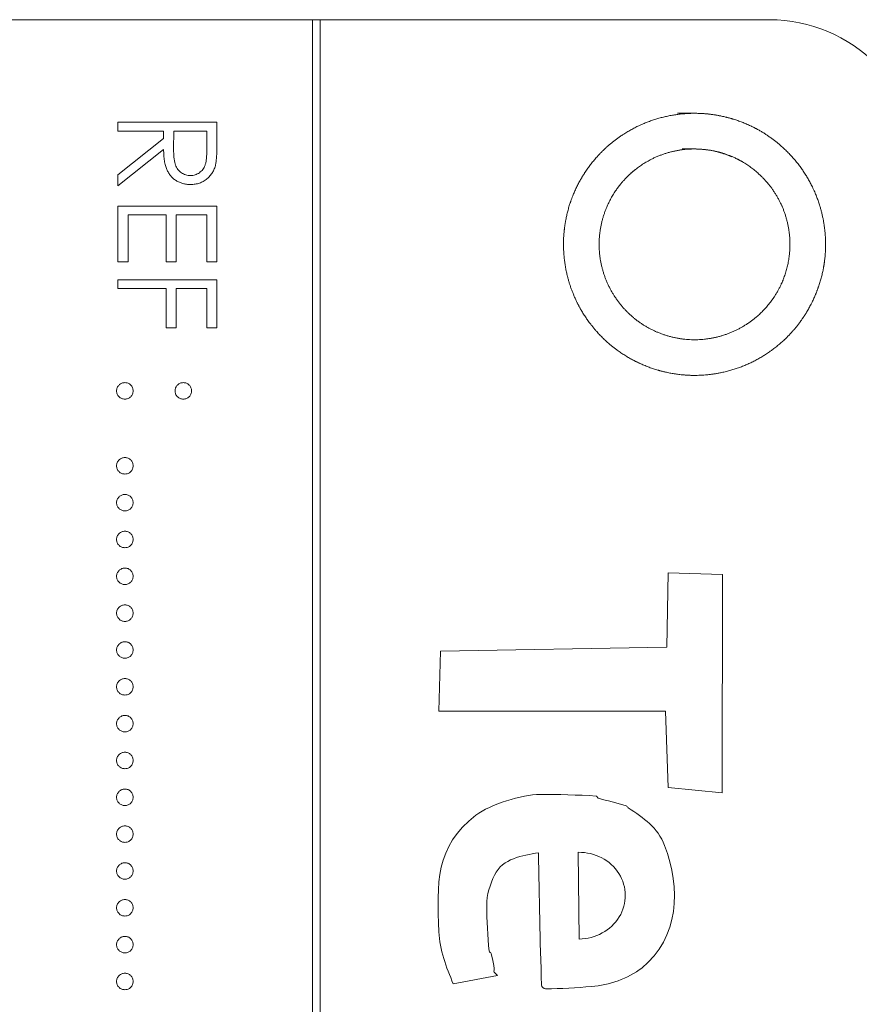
# Model space of a CAD drawing. Header units: millimetres. Extents: x 72 to 468, y 81 to 454.
# Tile 25 of 31: x 134 to 145, y 362 to 375. Entities that reach past the tile are written whole.
import ezdxf

# ---------------------------------------------------------------- set-up
doc = ezdxf.new("R2010")
doc.units = ezdxf.units.MM

msp = doc.modelspace()

# ---------------------------------------------------------------- linework, layer by layer
at = {"color": 7, "linetype": 'Continuous', "lineweight": 15}
for p, q in [((137.55, 374.94), (123.65, 374.94)), ((137.55, 374.94), (137.55, 314.94)), ((137.65, 374.94), (137.55, 374.94)), ((137.65, 314.94), (137.65, 374.94)), ((143.65, 374.94), (137.65, 374.94)), ((134.95, 373.57), (136.273, 373.57)), ((134.95, 373.452), (134.95, 373.57)), ((136.273, 373.57), (136.273, 373.306)), ((135.561, 373.452), (134.95, 373.452)), ((135.561, 373.355), (135.561, 373.452)), ((135.696, 373.452), (135.694, 373.209)), ((136.137, 373.452), (135.696, 373.452)), ((136.137, 373.204), (136.137, 373.452)), ((134.95, 372.869), (135.561, 373.355)), ((135.561, 373.208), (134.95, 372.722)), ((134.95, 372.722), (134.95, 372.869)), ((134.95, 372.451), (136.273, 372.451)), ((134.95, 371.705), (134.95, 372.451)), ((136.273, 372.451), (136.273, 371.705)), ((135.086, 372.332), (135.086, 371.705)), ((135.594, 372.332), (135.086, 372.332)), ((135.594, 371.705), (135.594, 372.332)), ((135.73, 372.332), (135.73, 371.705)), ((136.137, 372.332), (135.73, 372.332)), ((136.137, 371.705), (136.137, 372.332)), ((135.086, 371.705), (134.95, 371.705)), ((135.73, 371.705), (135.594, 371.705)), ((136.273, 371.705), (136.137, 371.705)), ((134.95, 371.467), (136.273, 371.467)), ((134.95, 371.349), (134.95, 371.467)), ((136.273, 371.467), (136.273, 370.823)), ((135.594, 371.349), (134.95, 371.349)), ((135.594, 370.823), (135.594, 371.349)), ((135.73, 371.349), (135.73, 370.823)), ((136.137, 371.349), (135.73, 371.349)), ((136.137, 370.823), (136.137, 371.349)), ((135.73, 370.823), (135.594, 370.823)), ((136.273, 370.823), (136.137, 370.823)), ((142.281, 366.562), (142.299, 367.553)), ((142.299, 367.553), (143.022, 367.533)), ((143.022, 367.533), (143.021, 364.615)), ((139.237, 365.706), (139.256, 366.509)), ((139.256, 366.509), (142.281, 366.562)), ((142.262, 365.706), (139.237, 365.706)), ((142.298, 364.688), (142.262, 365.706)), ((143.021, 364.615), (142.298, 364.688)), ((141.098, 363.822), (141.108, 362.662)), ((140.017, 362.178), (139.429, 362.066))]:
    msp.add_line(p, q, dxfattribs=at)
msp.add_arc((143.65, 372.94), 2, 0, 90, dxfattribs=at)
msp.add_ellipse((141.103, 363.242), major_axis=(0.622, 0.019), ratio=0.931134, start_param=4.691877, end_param=7.83347, dxfattribs=at)
for points, knots in [([(142.422, 373.69), (142.769, 373.69), (142.882, 373.678), (143.106, 373.633), (143.217, 373.6), (143.428, 373.512), (143.529, 373.458), (143.719, 373.33), (143.809, 373.256), (144.05, 373.014), (144.181, 372.819), (144.354, 372.397), (144.4, 372.167), (144.4, 371.821), (144.388, 371.707), (144.343, 371.484), (144.309, 371.373), (144.221, 371.161), (144.167, 371.061), (144.04, 370.871), (143.966, 370.781), (143.723, 370.539), (143.528, 370.409), (143.107, 370.235), (142.876, 370.19), (142.534, 370.19), (142.418, 370.202), (142.194, 370.247), (142.085, 370.28), (141.873, 370.368), (141.771, 370.423), (141.581, 370.549), (141.493, 370.622), (141.33, 370.785), (141.258, 370.874), (141.131, 371.063), (141.076, 371.166), (140.945, 371.484), (140.9, 371.711), (140.9, 372.058), (140.912, 372.172), (140.956, 372.395), (140.99, 372.506), (141.078, 372.718), (141.132, 372.818), (141.259, 373.008), (141.333, 373.098), (141.576, 373.34), (141.771, 373.47), (142.192, 373.644), (142.422, 373.69), (142.769, 373.69)], [-0.0625, -0.0625, 0, 0, 0.03125, 0.03125, 0.0625, 0.0625, 0.09375, 0.09375, 0.125, 0.125, 0.1875, 0.1875, 0.25, 0.25, 0.28125, 0.28125, 0.3125, 0.3125, 0.34375, 0.34375, 0.375, 0.375, 0.4375, 0.4375, 0.5, 0.5, 0.53125, 0.53125, 0.5625, 0.5625, 0.59375, 0.59375, 0.625, 0.625, 0.65625, 0.65625, 0.6875, 0.6875, 0.75, 0.75, 0.78125, 0.78125, 0.8125, 0.8125, 0.84375, 0.84375, 0.875, 0.875, 0.9375, 0.9375, 1, 1, 1.03125, 1.03125]), ([(136.273, 373.306), (136.273, 373.288), (136.273, 373.254), (136.272, 373.205), (136.27, 373.161), (136.269, 373.122), (136.266, 373.086), (136.263, 373.056), (136.26, 373.029), (136.256, 373.013), (136.255, 373.006)], [0, 0, 0, 0, 0.176258, 0.338434, 0.484822, 0.617158, 0.734698, 0.837385, 0.926372, 1, 1, 1, 1]), ([(135.919, 372.739), (135.902, 372.74), (135.867, 372.741), (135.817, 372.751), (135.771, 372.768), (135.727, 372.79), (135.689, 372.819), (135.654, 372.854), (135.626, 372.895), (135.606, 372.933), (135.593, 372.967), (135.584, 372.994), (135.577, 373.024), (135.571, 373.057), (135.567, 373.091), (135.563, 373.128), (135.561, 373.168), (135.561, 373.195), (135.561, 373.208)], [0, 0, 0, 0, 0.0787802, 0.1537206, 0.2267135, 0.2991912, 0.37119, 0.4430064, 0.5166892, 0.5932172, 0.6338729, 0.6769891, 0.7228995, 0.7719586, 0.8242113, 0.8793787, 0.9379481, 1, 1, 1, 1]), ([(135.694, 373.209), (135.694, 373.198), (135.694, 373.176), (135.696, 373.145), (135.698, 373.115), (135.7, 373.088), (135.704, 373.063), (135.708, 373.04), (135.713, 373.02), (135.72, 372.996), (135.733, 372.969), (135.75, 372.941), (135.772, 372.916), (135.798, 372.895), (135.825, 372.879), (135.855, 372.867), (135.887, 372.859), (135.908, 372.858), (135.919, 372.858)], [0, 0, 0, 0, 0.071668, 0.138913, 0.201185, 0.259124, 0.312255, 0.360682, 0.405086, 0.445102, 0.518778, 0.589462, 0.658462, 0.727283, 0.796322, 0.863175, 0.930949, 1, 1, 1, 1]), ([(135.919, 372.858), (135.93, 372.859), (135.951, 372.859), (135.982, 372.867), (136.011, 372.879), (136.038, 372.896), (136.063, 372.916), (136.084, 372.94), (136.102, 372.967), (136.113, 372.992), (136.12, 373.015), (136.125, 373.034), (136.129, 373.056), (136.132, 373.081), (136.134, 373.108), (136.136, 373.137), (136.137, 373.17), (136.137, 373.192), (136.137, 373.204)], [0, 0, 0, 0, 0.0688143, 0.1363648, 0.2040194, 0.2730637, 0.3429133, 0.4109654, 0.4791688, 0.549308, 0.5876516, 0.6306467, 0.6788788, 0.7319343, 0.7911114, 0.8552832, 0.9250859, 1, 1, 1, 1]), ([(142.484, 373.214), (142.82, 373.213), (142.985, 373.18), (143.217, 373.084), (143.29, 373.045), (143.428, 372.952), (143.493, 372.898), (143.669, 372.722), (143.764, 372.579), (143.891, 372.273), (143.924, 372.106), (143.923, 371.769), (143.89, 371.604), (143.794, 371.373), (143.754, 371.3), (143.662, 371.162), (143.608, 371.096), (143.431, 370.92), (143.289, 370.826), (142.982, 370.699), (142.815, 370.666), (142.483, 370.666), (142.316, 370.7), (142.008, 370.827), (141.867, 370.921), (141.63, 371.159), (141.537, 371.299), (141.409, 371.608), (141.376, 371.773), (141.376, 372.11), (141.41, 372.275), (141.506, 372.506), (141.545, 372.579), (141.638, 372.718), (141.692, 372.783), (141.868, 372.959), (142.01, 373.054), (142.317, 373.181), (142.484, 373.214), (142.82, 373.213)], [-0.0625, -0.0625, 0, 0, 0.0625, 0.0625, 0.09375, 0.09375, 0.125, 0.125, 0.1875, 0.1875, 0.25, 0.25, 0.3125, 0.3125, 0.34375, 0.34375, 0.375, 0.375, 0.4375, 0.4375, 0.5, 0.5, 0.5625, 0.5625, 0.625, 0.625, 0.6875, 0.6875, 0.75, 0.75, 0.8125, 0.8125, 0.84375, 0.84375, 0.875, 0.875, 0.9375, 0.9375, 1, 1, 1.0625, 1.0625]), ([(136.255, 373.006), (136.253, 372.996), (136.248, 372.977), (136.238, 372.95), (136.226, 372.923), (136.213, 372.898), (136.197, 372.875), (136.179, 372.853), (136.16, 372.832), (136.138, 372.813), (136.116, 372.796), (136.091, 372.781), (136.066, 372.768), (136.039, 372.757), (136.011, 372.749), (135.981, 372.743), (135.951, 372.74), (135.93, 372.74), (135.919, 372.739)], [0, 0, 0, 0, 0.0642168, 0.1270638, 0.1887445, 0.2491321, 0.3094525, 0.3698267, 0.4306501, 0.4923519, 0.5540721, 0.6156898, 0.6767977, 0.738439, 0.8013169, 0.8651845, 0.9316413, 1, 1, 1, 1]), ([(134.933, 369.983), (134.933, 369.991), (134.934, 370.005), (134.941, 370.026), (134.951, 370.045), (134.965, 370.062), (134.982, 370.076), (135.001, 370.086), (135.022, 370.092), (135.036, 370.093), (135.043, 370.093)], [0, 0, 0, 0, 0.1277566, 0.2494144, 0.3727965, 0.5001113, 0.6286099, 0.7506434, 0.8737684, 1, 1, 1, 1]), ([(135.043, 370.093), (135.051, 370.093), (135.065, 370.092), (135.086, 370.086), (135.105, 370.076), (135.122, 370.062), (135.136, 370.045), (135.146, 370.026), (135.152, 370.005), (135.153, 369.991), (135.154, 369.983)], [0, 0, 0, 0, 0.129097, 0.252046, 0.373905, 0.501038, 0.628171, 0.751376, 0.872426, 1, 1, 1, 1]), ([(135.713, 369.983), (135.714, 369.991), (135.714, 370.005), (135.721, 370.026), (135.731, 370.045), (135.745, 370.062), (135.762, 370.076), (135.781, 370.086), (135.801, 370.092), (135.816, 370.093), (135.823, 370.093)], [0, 0, 0, 0, 0.127574, 0.248624, 0.371829, 0.498962, 0.626095, 0.747954, 0.870903, 1, 1, 1, 1]), ([(135.823, 370.093), (135.831, 370.093), (135.845, 370.092), (135.866, 370.086), (135.885, 370.076), (135.902, 370.062), (135.916, 370.045), (135.926, 370.026), (135.933, 370.005), (135.933, 369.991), (135.934, 369.983)], [0, 0, 0, 0, 0.126257, 0.249407, 0.371465, 0.498805, 0.627129, 0.750535, 0.872218, 1, 1, 1, 1]), ([(135.043, 369.873), (135.036, 369.873), (135.022, 369.874), (135.001, 369.88), (134.982, 369.891), (134.965, 369.905), (134.951, 369.922), (134.941, 369.941), (134.934, 369.961), (134.933, 369.976), (134.933, 369.983)], [0, 0, 0, 0, 0.126178, 0.248821, 0.37154, 0.499984, 0.627244, 0.749226, 0.872298, 1, 1, 1, 1]), ([(135.154, 369.983), (135.153, 369.976), (135.152, 369.961), (135.146, 369.941), (135.136, 369.922), (135.122, 369.905), (135.105, 369.891), (135.086, 369.88), (135.065, 369.874), (135.051, 369.873), (135.043, 369.873)], [0, 0, 0, 0, 0.127519, 0.249986, 0.371792, 0.49887, 0.625948, 0.748492, 0.870959, 1, 1, 1, 1]), ([(135.823, 369.873), (135.816, 369.873), (135.801, 369.874), (135.78, 369.88), (135.762, 369.891), (135.745, 369.905), (135.731, 369.922), (135.72, 369.941), (135.715, 369.961), (135.714, 369.976), (135.713, 369.983)], [0, 0, 0, 0, 0.129041, 0.251508, 0.374052, 0.50113, 0.628208, 0.750014, 0.872481, 1, 1, 1, 1]), ([(135.934, 369.983), (135.933, 369.976), (135.932, 369.961), (135.927, 369.941), (135.916, 369.922), (135.902, 369.905), (135.885, 369.891), (135.866, 369.88), (135.845, 369.874), (135.831, 369.873), (135.823, 369.873)], [0, 0, 0, 0, 0.127519, 0.249986, 0.371792, 0.49887, 0.625948, 0.748492, 0.870959, 1, 1, 1, 1]), ([(134.933, 368.983), (134.933, 368.99), (134.934, 369.004), (134.941, 369.025), (134.951, 369.044), (134.965, 369.061), (134.982, 369.075), (135.001, 369.085), (135.022, 369.092), (135.036, 369.092), (135.043, 369.093)], [0, 0, 0, 0, 0.1277566, 0.2494144, 0.3727965, 0.5001113, 0.6286099, 0.7506434, 0.8737684, 1, 1, 1, 1]), ([(135.043, 369.093), (135.051, 369.092), (135.065, 369.092), (135.086, 369.085), (135.105, 369.075), (135.122, 369.061), (135.136, 369.044), (135.146, 369.025), (135.152, 369.004), (135.153, 368.99), (135.154, 368.983)], [0, 0, 0, 0, 0.129097, 0.252046, 0.373905, 0.501038, 0.628171, 0.751376, 0.872426, 1, 1, 1, 1]), ([(135.043, 368.872), (135.036, 368.873), (135.022, 368.874), (135.001, 368.879), (134.982, 368.89), (134.965, 368.904), (134.951, 368.921), (134.941, 368.94), (134.934, 368.961), (134.933, 368.975), (134.933, 368.983)], [0, 0, 0, 0, 0.126178, 0.248821, 0.37154, 0.499984, 0.627244, 0.749226, 0.872298, 1, 1, 1, 1]), ([(135.154, 368.983), (135.153, 368.975), (135.152, 368.961), (135.146, 368.94), (135.136, 368.921), (135.122, 368.904), (135.105, 368.89), (135.086, 368.879), (135.065, 368.874), (135.051, 368.873), (135.043, 368.872)], [0, 0, 0, 0, 0.127519, 0.249986, 0.371792, 0.49887, 0.625948, 0.748492, 0.870959, 1, 1, 1, 1]), ([(134.933, 368.491), (134.933, 368.498), (134.934, 368.513), (134.941, 368.533), (134.951, 368.552), (134.965, 368.569), (134.982, 368.583), (135.001, 368.593), (135.022, 368.6), (135.036, 368.601), (135.043, 368.601)], [0, 0, 0, 0, 0.1277566, 0.2494144, 0.3727965, 0.5001113, 0.6286099, 0.7506434, 0.8737684, 1, 1, 1, 1]), ([(135.043, 368.601), (135.051, 368.601), (135.065, 368.6), (135.086, 368.593), (135.105, 368.583), (135.122, 368.569), (135.136, 368.552), (135.146, 368.533), (135.152, 368.512), (135.153, 368.498), (135.154, 368.491)], [0, 0, 0, 0, 0.129097, 0.252046, 0.373905, 0.501038, 0.628171, 0.751376, 0.872426, 1, 1, 1, 1]), ([(135.043, 368.38), (135.036, 368.381), (135.022, 368.382), (135.001, 368.388), (134.982, 368.399), (134.965, 368.412), (134.951, 368.429), (134.941, 368.448), (134.934, 368.469), (134.933, 368.483), (134.933, 368.491)], [0, 0, 0, 0, 0.126178, 0.248821, 0.37154, 0.499984, 0.627244, 0.749226, 0.872298, 1, 1, 1, 1]), ([(135.154, 368.491), (135.153, 368.483), (135.152, 368.469), (135.146, 368.448), (135.136, 368.429), (135.122, 368.412), (135.105, 368.398), (135.086, 368.388), (135.065, 368.382), (135.051, 368.381), (135.043, 368.38)], [0, 0, 0, 0, 0.127519, 0.249986, 0.371792, 0.49887, 0.625948, 0.748492, 0.870959, 1, 1, 1, 1]), ([(134.933, 367.999), (134.933, 368.006), (134.934, 368.021), (134.941, 368.041), (134.951, 368.06), (134.965, 368.077), (134.982, 368.091), (135.001, 368.102), (135.022, 368.108), (135.036, 368.109), (135.043, 368.109)], [0, 0, 0, 0, 0.1277566, 0.2494144, 0.3727965, 0.5001113, 0.6286099, 0.7506434, 0.8737684, 1, 1, 1, 1]), ([(135.043, 368.109), (135.051, 368.109), (135.065, 368.108), (135.086, 368.102), (135.105, 368.091), (135.122, 368.077), (135.136, 368.06), (135.146, 368.041), (135.152, 368.021), (135.153, 368.006), (135.154, 367.999)], [0, 0, 0, 0, 0.129097, 0.252046, 0.373905, 0.501038, 0.628171, 0.751376, 0.872426, 1, 1, 1, 1]), ([(135.043, 367.889), (135.036, 367.889), (135.022, 367.89), (135.001, 367.896), (134.982, 367.907), (134.965, 367.92), (134.951, 367.937), (134.941, 367.956), (134.934, 367.977), (134.933, 367.992), (134.933, 367.999)], [0, 0, 0, 0, 0.126178, 0.248821, 0.37154, 0.499984, 0.627244, 0.749226, 0.872298, 1, 1, 1, 1]), ([(135.154, 367.999), (135.153, 367.992), (135.152, 367.977), (135.146, 367.956), (135.136, 367.937), (135.122, 367.92), (135.105, 367.907), (135.086, 367.896), (135.065, 367.89), (135.051, 367.889), (135.043, 367.889)], [0, 0, 0, 0, 0.127519, 0.249986, 0.371792, 0.49887, 0.625948, 0.748492, 0.870959, 1, 1, 1, 1]), ([(134.933, 367.507), (134.933, 367.514), (134.934, 367.529), (134.941, 367.55), (134.951, 367.569), (134.965, 367.586), (134.982, 367.599), (135.001, 367.61), (135.022, 367.616), (135.036, 367.617), (135.043, 367.617)], [0, 0, 0, 0, 0.1277566, 0.2494144, 0.3727965, 0.5001113, 0.6286099, 0.7506434, 0.8737684, 1, 1, 1, 1]), ([(135.043, 367.397), (135.036, 367.397), (135.022, 367.398), (135.001, 367.404), (134.982, 367.415), (134.965, 367.429), (134.951, 367.445), (134.941, 367.464), (134.934, 367.485), (134.933, 367.5), (134.933, 367.507)], [0, 0, 0, 0, 0.126178, 0.248821, 0.37154, 0.499984, 0.627244, 0.749226, 0.872298, 1, 1, 1, 1]), ([(135.043, 367.617), (135.051, 367.617), (135.065, 367.616), (135.086, 367.61), (135.105, 367.599), (135.122, 367.585), (135.136, 367.569), (135.146, 367.55), (135.152, 367.529), (135.153, 367.514), (135.154, 367.507)], [0, 0, 0, 0, 0.129097, 0.252046, 0.373905, 0.501038, 0.628171, 0.751376, 0.872426, 1, 1, 1, 1]), ([(135.154, 367.507), (135.153, 367.5), (135.152, 367.485), (135.146, 367.464), (135.136, 367.445), (135.122, 367.429), (135.105, 367.415), (135.086, 367.404), (135.065, 367.398), (135.051, 367.397), (135.043, 367.397)], [0, 0, 0, 0, 0.127519, 0.249986, 0.371792, 0.49887, 0.625948, 0.748492, 0.870959, 1, 1, 1, 1]), ([(134.933, 367.015), (134.933, 367.023), (134.934, 367.037), (134.941, 367.058), (134.951, 367.077), (134.965, 367.094), (134.982, 367.107), (135.001, 367.118), (135.022, 367.124), (135.036, 367.125), (135.043, 367.125)], [0, 0, 0, 0, 0.1277566, 0.2494144, 0.3727965, 0.5001113, 0.6286099, 0.7506434, 0.8737684, 1, 1, 1, 1]), ([(135.043, 367.125), (135.051, 367.125), (135.065, 367.124), (135.086, 367.118), (135.105, 367.108), (135.122, 367.094), (135.136, 367.077), (135.146, 367.058), (135.152, 367.037), (135.153, 367.023), (135.154, 367.015)], [0, 0, 0, 0, 0.129097, 0.252046, 0.373905, 0.501038, 0.628171, 0.751376, 0.872426, 1, 1, 1, 1]), ([(135.043, 366.905), (135.036, 366.905), (135.022, 366.906), (135.001, 366.912), (134.982, 366.923), (134.965, 366.937), (134.951, 366.954), (134.941, 366.973), (134.934, 366.993), (134.933, 367.008), (134.933, 367.015)], [0, 0, 0, 0, 0.126178, 0.248821, 0.37154, 0.499984, 0.627244, 0.749226, 0.872298, 1, 1, 1, 1]), ([(135.154, 367.015), (135.153, 367.008), (135.152, 366.993), (135.146, 366.972), (135.136, 366.954), (135.122, 366.937), (135.105, 366.923), (135.086, 366.912), (135.065, 366.906), (135.051, 366.905), (135.043, 366.905)], [0, 0, 0, 0, 0.127519, 0.249986, 0.371792, 0.49887, 0.625948, 0.748492, 0.870959, 1, 1, 1, 1]), ([(134.933, 366.523), (134.933, 366.531), (134.934, 366.545), (134.941, 366.566), (134.951, 366.585), (134.965, 366.602), (134.982, 366.616), (135.001, 366.626), (135.022, 366.632), (135.036, 366.633), (135.043, 366.634)], [0, 0, 0, 0, 0.1277566, 0.2494144, 0.3727965, 0.5001113, 0.6286099, 0.7506434, 0.8737684, 1, 1, 1, 1]), ([(135.043, 366.634), (135.051, 366.633), (135.065, 366.632), (135.086, 366.626), (135.105, 366.616), (135.122, 366.602), (135.136, 366.585), (135.146, 366.566), (135.152, 366.545), (135.153, 366.531), (135.154, 366.523)], [0, 0, 0, 0, 0.129097, 0.252046, 0.373905, 0.501038, 0.628171, 0.751376, 0.872426, 1, 1, 1, 1]), ([(135.043, 366.413), (135.036, 366.414), (135.022, 366.414), (135.001, 366.42), (134.982, 366.431), (134.965, 366.445), (134.951, 366.462), (134.941, 366.481), (134.934, 366.501), (134.933, 366.516), (134.933, 366.523)], [0, 0, 0, 0, 0.126178, 0.248821, 0.37154, 0.499984, 0.627244, 0.749226, 0.872298, 1, 1, 1, 1]), ([(135.154, 366.523), (135.153, 366.516), (135.152, 366.502), (135.146, 366.481), (135.136, 366.462), (135.122, 366.445), (135.105, 366.431), (135.086, 366.42), (135.065, 366.414), (135.051, 366.414), (135.043, 366.413)], [0, 0, 0, 0, 0.127519, 0.249986, 0.371792, 0.49887, 0.625948, 0.748492, 0.870959, 1, 1, 1, 1]), ([(134.933, 366.031), (134.933, 366.039), (134.934, 366.053), (134.941, 366.074), (134.951, 366.093), (134.965, 366.11), (134.982, 366.124), (135.001, 366.134), (135.022, 366.14), (135.036, 366.141), (135.043, 366.142)], [0, 0, 0, 0, 0.1277566, 0.2494144, 0.3727965, 0.5001113, 0.6286099, 0.7506434, 0.8737684, 1, 1, 1, 1]), ([(135.043, 366.142), (135.051, 366.141), (135.065, 366.141), (135.086, 366.134), (135.105, 366.124), (135.122, 366.11), (135.136, 366.093), (135.146, 366.074), (135.152, 366.053), (135.153, 366.039), (135.154, 366.031)], [0, 0, 0, 0, 0.129097, 0.252046, 0.373905, 0.501038, 0.628171, 0.751376, 0.872426, 1, 1, 1, 1]), ([(135.043, 365.921), (135.036, 365.922), (135.022, 365.923), (135.001, 365.928), (134.982, 365.939), (134.965, 365.953), (134.951, 365.97), (134.941, 365.989), (134.934, 366.01), (134.933, 366.024), (134.933, 366.031)], [0, 0, 0, 0, 0.126178, 0.248821, 0.37154, 0.499984, 0.627244, 0.749226, 0.872298, 1, 1, 1, 1]), ([(135.154, 366.031), (135.153, 366.024), (135.152, 366.01), (135.146, 365.989), (135.136, 365.97), (135.122, 365.953), (135.105, 365.939), (135.086, 365.928), (135.065, 365.923), (135.051, 365.922), (135.043, 365.921)], [0, 0, 0, 0, 0.127519, 0.249986, 0.371792, 0.49887, 0.625948, 0.748492, 0.870959, 1, 1, 1, 1]), ([(134.933, 365.54), (134.933, 365.547), (134.934, 365.561), (134.941, 365.582), (134.951, 365.601), (134.965, 365.618), (134.982, 365.632), (135.001, 365.642), (135.022, 365.649), (135.036, 365.649), (135.043, 365.65)], [0, 0, 0, 0, 0.1277566, 0.2494144, 0.3727965, 0.5001113, 0.6286099, 0.7506434, 0.8737684, 1, 1, 1, 1]), ([(135.043, 365.429), (135.036, 365.43), (135.022, 365.431), (135.001, 365.436), (134.982, 365.447), (134.965, 365.461), (134.951, 365.478), (134.941, 365.497), (134.934, 365.518), (134.933, 365.532), (134.933, 365.54)], [0, 0, 0, 0, 0.126178, 0.248821, 0.37154, 0.499984, 0.627244, 0.749226, 0.872298, 1, 1, 1, 1]), ([(135.043, 365.65), (135.051, 365.649), (135.065, 365.649), (135.086, 365.642), (135.105, 365.632), (135.122, 365.618), (135.136, 365.601), (135.146, 365.582), (135.152, 365.561), (135.153, 365.547), (135.154, 365.54)], [0, 0, 0, 0, 0.129097, 0.252046, 0.373905, 0.501038, 0.628171, 0.751376, 0.872426, 1, 1, 1, 1]), ([(135.154, 365.54), (135.153, 365.532), (135.152, 365.518), (135.146, 365.497), (135.136, 365.478), (135.122, 365.461), (135.105, 365.447), (135.086, 365.436), (135.065, 365.431), (135.051, 365.43), (135.043, 365.429)], [0, 0, 0, 0, 0.127519, 0.249986, 0.371792, 0.49887, 0.625948, 0.748492, 0.870959, 1, 1, 1, 1]), ([(134.933, 365.048), (134.933, 365.055), (134.934, 365.07), (134.941, 365.09), (134.951, 365.109), (134.965, 365.126), (134.982, 365.14), (135.001, 365.15), (135.022, 365.157), (135.036, 365.158), (135.043, 365.158)], [0, 0, 0, 0, 0.1277566, 0.2494144, 0.3727965, 0.5001113, 0.6286099, 0.7506434, 0.8737684, 1, 1, 1, 1]), ([(135.043, 365.158), (135.051, 365.158), (135.065, 365.157), (135.086, 365.15), (135.105, 365.14), (135.122, 365.126), (135.136, 365.109), (135.146, 365.09), (135.152, 365.069), (135.153, 365.055), (135.154, 365.048)], [0, 0, 0, 0, 0.129097, 0.252046, 0.373905, 0.501038, 0.628171, 0.751376, 0.872426, 1, 1, 1, 1]), ([(135.043, 364.938), (135.036, 364.938), (135.022, 364.939), (135.001, 364.945), (134.982, 364.956), (134.965, 364.969), (134.951, 364.986), (134.941, 365.005), (134.934, 365.026), (134.933, 365.04), (134.933, 365.048)], [0, 0, 0, 0, 0.126178, 0.248821, 0.37154, 0.499984, 0.627244, 0.749226, 0.872298, 1, 1, 1, 1]), ([(135.154, 365.048), (135.153, 365.04), (135.152, 365.026), (135.146, 365.005), (135.136, 364.986), (135.122, 364.969), (135.105, 364.955), (135.086, 364.945), (135.065, 364.939), (135.051, 364.938), (135.043, 364.938)], [0, 0, 0, 0, 0.127519, 0.249986, 0.371792, 0.49887, 0.625948, 0.748492, 0.870959, 1, 1, 1, 1]), ([(134.933, 364.556), (134.933, 364.563), (134.934, 364.578), (134.941, 364.598), (134.951, 364.617), (134.965, 364.634), (134.982, 364.648), (135.001, 364.659), (135.022, 364.665), (135.036, 364.666), (135.043, 364.666)], [0, 0, 0, 0, 0.1277566, 0.2494144, 0.3727965, 0.5001113, 0.6286099, 0.7506434, 0.8737684, 1, 1, 1, 1]), ([(135.043, 364.666), (135.051, 364.666), (135.065, 364.665), (135.086, 364.659), (135.105, 364.648), (135.122, 364.634), (135.136, 364.617), (135.146, 364.598), (135.152, 364.578), (135.153, 364.563), (135.154, 364.556)], [0, 0, 0, 0, 0.129097, 0.252046, 0.373905, 0.501038, 0.628171, 0.751376, 0.872426, 1, 1, 1, 1]), ([(135.043, 364.446), (135.036, 364.446), (135.022, 364.447), (135.001, 364.453), (134.982, 364.464), (134.965, 364.477), (134.951, 364.494), (134.941, 364.513), (134.934, 364.534), (134.933, 364.549), (134.933, 364.556)], [0, 0, 0, 0, 0.126178, 0.248821, 0.37154, 0.499984, 0.627244, 0.749226, 0.872298, 1, 1, 1, 1]), ([(135.154, 364.556), (135.153, 364.549), (135.152, 364.534), (135.146, 364.513), (135.136, 364.494), (135.122, 364.477), (135.105, 364.464), (135.086, 364.453), (135.065, 364.447), (135.051, 364.446), (135.043, 364.446)], [0, 0, 0, 0, 0.127519, 0.249986, 0.371792, 0.49887, 0.625948, 0.748492, 0.870959, 1, 1, 1, 1]), ([(139.429, 362.066), (139.334, 362.283), (139.245, 362.521), (139.236, 362.761), (139.211, 363.402), (139.183, 363.899), (139.731, 364.318), (139.92, 364.462), (140.348, 364.591), (140.585, 364.593), (140.835, 364.595), (141.085, 364.588), (141.335, 364.573), (141.347, 364.572), (141.35, 364.55), (141.362, 364.546), (141.485, 364.506), (141.614, 364.483), (141.738, 364.443), (141.75, 364.439), (141.754, 364.423), (141.765, 364.416), (141.969, 364.276), (142.156, 364.158), (142.251, 363.912), (142.472, 363.339), (142.443, 362.682), (141.944, 362.276), (141.767, 362.131), (141.503, 362.046), (141.277, 362.029), (141.072, 362.013), (140.867, 361.999), (140.662, 361.997), (140.636, 361.996), (140.608, 362.025), (140.608, 362.05), (140.585, 362.638), (140.579, 363.228), (140.565, 363.816)], [0, 0, 0, 0, 1, 1, 1, 2, 2, 2, 3, 3, 3, 4, 4, 4, 5, 5, 5, 6, 6, 6, 7, 7, 7, 8, 8, 8, 9, 9, 9, 10, 10, 10, 11, 11, 11, 12, 12, 12, 13, 13, 13, 13]), ([(134.933, 364.064), (134.933, 364.071), (134.934, 364.086), (134.941, 364.107), (134.951, 364.126), (134.965, 364.143), (134.982, 364.156), (135.001, 364.167), (135.022, 364.173), (135.036, 364.174), (135.043, 364.174)], [0, 0, 0, 0, 0.1277566, 0.2494144, 0.3727965, 0.5001113, 0.6286099, 0.7506434, 0.8737684, 1, 1, 1, 1]), ([(135.043, 364.174), (135.051, 364.174), (135.065, 364.173), (135.086, 364.167), (135.105, 364.156), (135.122, 364.142), (135.136, 364.126), (135.146, 364.107), (135.152, 364.086), (135.153, 364.071), (135.154, 364.064)], [0, 0, 0, 0, 0.129097, 0.252046, 0.373905, 0.501038, 0.628171, 0.751376, 0.872426, 1, 1, 1, 1]), ([(135.043, 363.954), (135.036, 363.954), (135.022, 363.955), (135.001, 363.961), (134.982, 363.972), (134.965, 363.986), (134.951, 364.002), (134.941, 364.021), (134.934, 364.042), (134.933, 364.057), (134.933, 364.064)], [0, 0, 0, 0, 0.126178, 0.248821, 0.37154, 0.499984, 0.627244, 0.749226, 0.872298, 1, 1, 1, 1]), ([(135.154, 364.064), (135.153, 364.057), (135.152, 364.042), (135.146, 364.021), (135.136, 364.002), (135.122, 363.986), (135.105, 363.972), (135.086, 363.961), (135.065, 363.955), (135.051, 363.954), (135.043, 363.954)], [0, 0, 0, 0, 0.127519, 0.249986, 0.371792, 0.49887, 0.625948, 0.748492, 0.870959, 1, 1, 1, 1]), ([(140.565, 363.816), (140.352, 363.776), (140.09, 363.743), (139.979, 363.517), (139.918, 363.392), (139.874, 363.253), (139.875, 363.114), (139.877, 362.909), (139.889, 362.703), (139.907, 362.499), (139.909, 362.486), (139.931, 362.484), (139.934, 362.472), (140.021, 362.165), (139.922, 362.273), (140.017, 362.178)], [0, 0, 0, 0, 1, 1, 1, 2, 2, 2, 3, 3, 3, 4, 4, 4, 5, 5, 5, 5]), ([(134.933, 363.572), (134.933, 363.58), (134.934, 363.594), (134.941, 363.615), (134.951, 363.634), (134.965, 363.651), (134.982, 363.664), (135.001, 363.675), (135.022, 363.681), (135.036, 363.682), (135.043, 363.682)], [0, 0, 0, 0, 0.1277566, 0.2494144, 0.3727965, 0.5001113, 0.6286099, 0.7506434, 0.8737684, 1, 1, 1, 1]), ([(135.043, 363.462), (135.036, 363.462), (135.022, 363.463), (135.001, 363.469), (134.982, 363.48), (134.965, 363.494), (134.951, 363.511), (134.941, 363.53), (134.934, 363.55), (134.933, 363.565), (134.933, 363.572)], [0, 0, 0, 0, 0.126178, 0.248821, 0.37154, 0.499984, 0.627244, 0.749226, 0.872298, 1, 1, 1, 1]), ([(135.043, 363.682), (135.051, 363.682), (135.065, 363.681), (135.086, 363.675), (135.105, 363.665), (135.122, 363.651), (135.136, 363.634), (135.146, 363.615), (135.152, 363.594), (135.153, 363.58), (135.154, 363.572)], [0, 0, 0, 0, 0.129097, 0.252046, 0.373905, 0.501038, 0.628171, 0.751376, 0.872426, 1, 1, 1, 1]), ([(135.154, 363.572), (135.153, 363.565), (135.152, 363.55), (135.146, 363.53), (135.136, 363.511), (135.122, 363.494), (135.105, 363.48), (135.086, 363.469), (135.065, 363.463), (135.051, 363.462), (135.043, 363.462)], [0, 0, 0, 0, 0.127519, 0.249986, 0.371792, 0.49887, 0.625948, 0.748492, 0.870959, 1, 1, 1, 1]), ([(134.933, 363.08), (134.933, 363.088), (134.934, 363.102), (134.941, 363.123), (134.951, 363.142), (134.965, 363.159), (134.982, 363.173), (135.001, 363.183), (135.022, 363.189), (135.036, 363.19), (135.043, 363.191)], [0, 0, 0, 0, 0.1277566, 0.2494144, 0.3727965, 0.5001113, 0.6286099, 0.7506434, 0.8737684, 1, 1, 1, 1]), ([(135.043, 363.191), (135.051, 363.19), (135.065, 363.189), (135.086, 363.183), (135.105, 363.173), (135.122, 363.159), (135.136, 363.142), (135.146, 363.123), (135.152, 363.102), (135.153, 363.088), (135.154, 363.08)], [0, 0, 0, 0, 0.129097, 0.252046, 0.373905, 0.501038, 0.628171, 0.751376, 0.872426, 1, 1, 1, 1]), ([(135.043, 362.97), (135.036, 362.971), (135.022, 362.971), (135.001, 362.977), (134.982, 362.988), (134.965, 363.002), (134.951, 363.019), (134.941, 363.038), (134.934, 363.058), (134.933, 363.073), (134.933, 363.08)], [0, 0, 0, 0, 0.126178, 0.248821, 0.37154, 0.499984, 0.627244, 0.749226, 0.872298, 1, 1, 1, 1]), ([(135.154, 363.08), (135.153, 363.073), (135.152, 363.059), (135.146, 363.038), (135.136, 363.019), (135.122, 363.002), (135.105, 362.988), (135.086, 362.977), (135.065, 362.971), (135.051, 362.971), (135.043, 362.97)], [0, 0, 0, 0, 0.127519, 0.249986, 0.371792, 0.49887, 0.625948, 0.748492, 0.870959, 1, 1, 1, 1]), ([(134.933, 362.588), (134.933, 362.596), (134.934, 362.61), (134.941, 362.631), (134.951, 362.65), (134.965, 362.667), (134.982, 362.681), (135.001, 362.691), (135.022, 362.697), (135.036, 362.698), (135.043, 362.699)], [0, 0, 0, 0, 0.1277566, 0.2494144, 0.3727965, 0.5001113, 0.6286099, 0.7506434, 0.8737684, 1, 1, 1, 1]), ([(135.043, 362.699), (135.051, 362.698), (135.065, 362.698), (135.086, 362.691), (135.105, 362.681), (135.122, 362.667), (135.136, 362.65), (135.146, 362.631), (135.152, 362.61), (135.153, 362.596), (135.154, 362.588)], [0, 0, 0, 0, 0.129097, 0.252046, 0.373905, 0.501038, 0.628171, 0.751376, 0.872426, 1, 1, 1, 1]), ([(135.043, 362.478), (135.036, 362.479), (135.022, 362.48), (135.001, 362.485), (134.982, 362.496), (134.965, 362.51), (134.951, 362.527), (134.941, 362.546), (134.934, 362.567), (134.933, 362.581), (134.933, 362.588)], [0, 0, 0, 0, 0.126178, 0.248821, 0.37154, 0.499984, 0.627244, 0.749226, 0.872298, 1, 1, 1, 1]), ([(135.154, 362.588), (135.153, 362.581), (135.152, 362.567), (135.146, 362.546), (135.136, 362.527), (135.122, 362.51), (135.105, 362.496), (135.086, 362.485), (135.065, 362.48), (135.051, 362.479), (135.043, 362.478)], [0, 0, 0, 0, 0.127519, 0.249986, 0.371792, 0.49887, 0.625948, 0.748492, 0.870959, 1, 1, 1, 1]), ([(134.933, 362.097), (134.933, 362.104), (134.934, 362.118), (134.941, 362.139), (134.951, 362.158), (134.965, 362.175), (134.982, 362.189), (135.001, 362.199), (135.022, 362.206), (135.036, 362.206), (135.043, 362.207)], [0, 0, 0, 0, 0.1277566, 0.2494144, 0.3727965, 0.5001113, 0.6286099, 0.7506434, 0.8737684, 1, 1, 1, 1]), ([(135.043, 362.207), (135.051, 362.206), (135.065, 362.206), (135.086, 362.199), (135.105, 362.189), (135.122, 362.175), (135.136, 362.158), (135.146, 362.139), (135.152, 362.118), (135.153, 362.104), (135.154, 362.097)], [0, 0, 0, 0, 0.129097, 0.252046, 0.373905, 0.501038, 0.628171, 0.751376, 0.872426, 1, 1, 1, 1]), ([(135.043, 361.986), (135.036, 361.987), (135.022, 361.988), (135.001, 361.994), (134.982, 362.004), (134.965, 362.018), (134.951, 362.035), (134.941, 362.054), (134.934, 362.075), (134.933, 362.089), (134.933, 362.097)], [0, 0, 0, 0, 0.126178, 0.248821, 0.37154, 0.499984, 0.627244, 0.749226, 0.872298, 1, 1, 1, 1]), ([(135.154, 362.097), (135.153, 362.089), (135.152, 362.075), (135.146, 362.054), (135.136, 362.035), (135.122, 362.018), (135.105, 362.004), (135.086, 361.994), (135.065, 361.988), (135.051, 361.987), (135.043, 361.986)], [0, 0, 0, 0, 0.127519, 0.249986, 0.371792, 0.49887, 0.625948, 0.748492, 0.870959, 1, 1, 1, 1])]:
    msp.add_open_spline(points, degree=3, knots=knots, dxfattribs=at)

doc.saveas('drawing.dxf')
